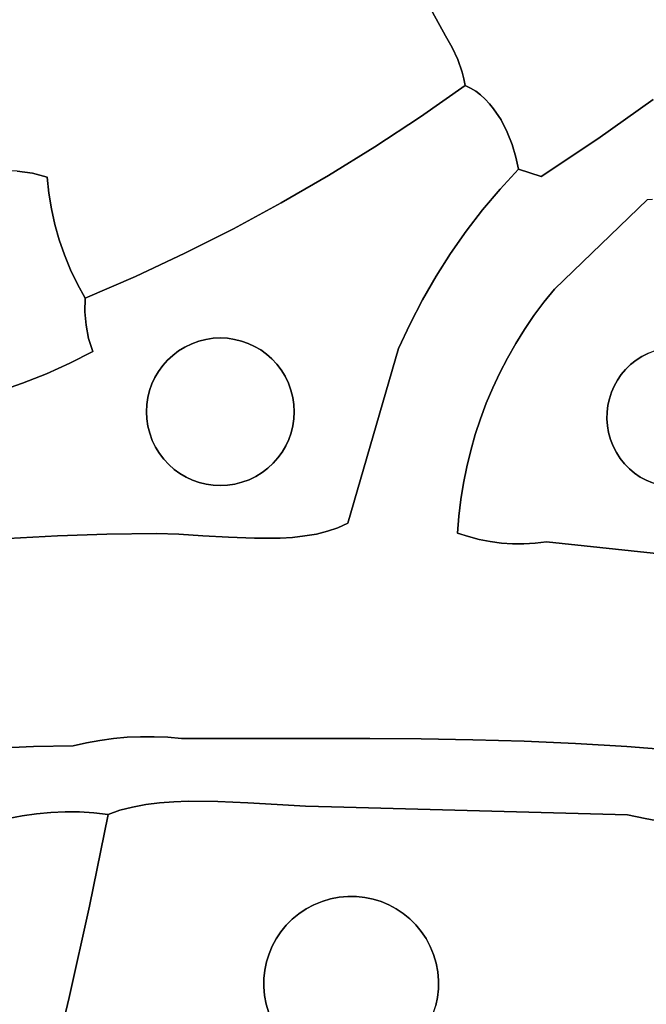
# Model space of a CAD drawing. Header units: inches. Extents: x 36.3 to 71.4, y 17.4 to 61.7.
# Tile 34 of 80: x 56.6 to 59.5, y 30.6 to 35.2. Entities that reach past the tile are written whole.
import ezdxf

# ---------------------------------------------------------------- set-up
doc = ezdxf.new("R2010")
doc.units = ezdxf.units.IN
doc.layers.add('SURFACES_FOR_SKETCHUP', color=7, linetype='Continuous')

msp = doc.modelspace()

# ---------------------------------------------------------------- linework, layer by layer
at = {"layer": 'SURFACES_FOR_SKETCHUP'}
for points, invisible_edges in [([(56.8206, 35.9313), (57.7826, 34.3362), (57.0523, 36.0647)], 3), ([(58.4303, 35.3344), (57.0523, 36.0647), (58.0007, 34.4624)], 11), ([(58.0007, 34.4624), (57.0523, 36.0647), (57.7826, 34.3362)], 3), ([(56.8206, 35.9313), (56.2914, 35.7261), (56.6321, 34.4724)], 11), ([(56.6321, 34.4724), (56.7012, 34.4551), (56.8206, 35.9313)], 10), ([(56.7012, 34.4551), (57.7826, 34.3362), (56.8206, 35.9313)], 11), ([(56.5622, 34.4825), (56.6321, 34.4724), (56.2914, 35.7261)], 10), ([(58.9131, 35.6993), (58.7472, 35.5844), (59.5012, 34.8133)], 10), ([(59.5012, 34.8133), (59.7618, 35.5482), (58.9131, 35.6993)], 11), ([(58.7472, 35.5844), (58.5862, 35.4627), (58.5713, 35.0542)], 10), ([(58.5713, 35.0542), (58.5975, 34.9981), (58.7472, 35.5844)], 10), ([(58.7472, 35.5844), (58.5975, 34.9981), (58.7248, 34.8156)], 11), ([(58.7248, 34.8156), (59.5012, 34.8133), (58.7472, 35.5844)], 11), ([(58.4808, 35.2184), (58.5418, 35.109), (58.5862, 35.4627)], 10), ([(58.5418, 35.109), (58.5713, 35.0542), (58.5862, 35.4627)], 10), ([(58.2151, 34.5948), (58.4303, 35.3344), (58.0007, 34.4624)], 3), ([(58.2151, 34.5948), (58.4533, 35.2751), (58.4303, 35.3344)], 9), ([(58.2151, 34.5948), (58.4808, 35.2184), (58.4533, 35.2751)], 9), ([(58.2151, 34.5948), (58.4257, 34.7333), (58.4808, 35.2184)], 10), ([(58.5418, 35.109), (58.4808, 35.2184), (58.4257, 34.7333)], 10), ([(58.5713, 35.0542), (58.5418, 35.109), (58.4257, 34.7333)], 10), ([(58.5975, 34.9981), (58.5713, 35.0542), (58.4257, 34.7333)], 10), ([(58.6186, 34.9397), (58.5975, 34.9981), (58.4257, 34.7333)], 10), ([(58.6186, 34.9397), (58.7034, 34.835), (58.5975, 34.9981)], 3), ([(58.7034, 34.835), (58.7248, 34.8156), (58.5975, 34.9981)], 10), ([(58.6265, 34.9092), (58.6186, 34.9397), (58.4257, 34.7333)], 10), ([(58.6265, 34.9092), (58.6809, 34.8521), (58.6186, 34.9397)], 3), ([(58.7034, 34.835), (58.6186, 34.9397), (58.6809, 34.8521)], 3), ([(58.6324, 34.8779), (58.6265, 34.9092), (58.4257, 34.7333)], 2), ([(58.6265, 34.9092), (58.6324, 34.8779), (58.6572, 34.8665)], 8), ([(58.6265, 34.9092), (58.6572, 34.8665), (58.6809, 34.8521)], 9), ([(58.6572, 34.8665), (58.6324, 34.8779), (58.4257, 34.7333)], 8), ([(58.6572, 34.8665), (58.4257, 34.7333), (58.6809, 34.8521)], 3), ([(58.7034, 34.835), (58.6809, 34.8521), (58.4257, 34.7333)], 10), ([(58.7248, 34.8156), (58.7034, 34.835), (58.4257, 34.7333)], 10), ([(58.7449, 34.794), (58.7248, 34.8156), (58.4257, 34.7333)], 10), ([(58.7638, 34.7705), (58.7449, 34.794), (58.4257, 34.7333)], 10), ([(58.7449, 34.794), (59.5012, 34.8133), (58.7248, 34.8156)], 3), ([(59.5012, 34.8133), (58.7449, 34.794), (59.2445, 34.6323)], 3), ([(58.7638, 34.7705), (59.2445, 34.6323), (58.7449, 34.794)], 3), ([(59.2445, 34.6323), (59.4979, 34.3528), (59.5012, 34.8133)], 3), ([(58.7977, 34.719), (58.7638, 34.7705), (58.4257, 34.7333)], 10), ([(58.7977, 34.719), (59.2445, 34.6323), (58.7638, 34.7705)], 3), ([(58.2151, 34.5948), (58.7126, 34.3034), (58.4257, 34.7333)], 3), ([(58.4257, 34.7333), (58.7933, 34.3993), (58.8263, 34.6632)], 11), ([(58.8263, 34.6632), (58.7977, 34.719), (58.4257, 34.7333)], 10), ([(58.7126, 34.3034), (58.7933, 34.3993), (58.4257, 34.7333)], 10), ([(58.8263, 34.6632), (59.2445, 34.6323), (58.7977, 34.719)], 3), ([(58.8494, 34.6053), (58.8263, 34.6632), (58.7933, 34.3993)], 10), ([(58.8494, 34.6053), (59.2445, 34.6323), (58.8263, 34.6632)], 3), ([(59.2445, 34.6323), (58.8494, 34.6053), (58.9835, 34.4575)], 3), ([(58.9835, 34.4575), (59.4751, 34.3512), (59.2445, 34.6323)], 3), ([(59.4979, 34.3528), (59.2445, 34.6323), (59.4751, 34.3512)], 3), ([(58.0007, 34.4624), (58.5646, 34.1018), (58.2151, 34.5948)], 3), ([(58.6363, 34.2042), (58.7126, 34.3034), (58.2151, 34.5948)], 10), ([(58.6363, 34.2042), (58.2151, 34.5948), (58.5646, 34.1018)], 3), ([(58.8494, 34.6053), (58.7933, 34.3993), (58.8668, 34.5474)], 3), ([(58.8668, 34.5474), (58.9835, 34.4575), (58.8494, 34.6053)], 3), ([(58.8782, 34.4916), (58.8668, 34.5474), (58.7933, 34.3993)], 2), ([(58.8782, 34.4916), (58.9835, 34.4575), (58.8668, 34.5474)], 2), ([(56.4219, 34.4813), (56.3527, 34.4701), (56.7364, 34.2358)], 10), ([(56.4219, 34.4813), (56.7205, 34.3081), (56.4919, 34.4854)], 3), ([(56.7205, 34.3081), (56.4219, 34.4813), (56.7364, 34.2358)], 3), ([(56.4919, 34.4854), (56.7205, 34.3081), (56.5622, 34.4825)], 3), ([(56.6321, 34.4724), (56.5622, 34.4825), (56.7087, 34.3812)], 10), ([(56.7087, 34.3812), (56.5622, 34.4825), (56.7205, 34.3081)], 3), ([(58.8782, 34.4916), (58.7933, 34.3993), (58.9835, 34.4575)], 2), ([(56.2187, 34.4269), (56.7564, 34.1647), (56.2848, 34.4519)], 3), ([(56.3527, 34.4701), (56.2848, 34.4519), (56.7364, 34.2358)], 10), ([(56.7564, 34.1647), (56.7364, 34.2358), (56.2848, 34.4519)], 10), ([(56.7012, 34.4551), (56.6321, 34.4724), (56.7087, 34.3812)], 2), ([(56.7087, 34.3812), (57.3362, 34.1026), (56.7012, 34.4551)], 3), ([(57.7826, 34.3362), (56.7012, 34.4551), (57.5611, 34.2162)], 3), ([(57.5611, 34.2162), (56.7012, 34.4551), (57.3362, 34.1026)], 3), ([(57.7826, 34.3362), (58.4349, 33.8878), (58.0007, 34.4624)], 3), ([(58.5646, 34.1018), (58.0007, 34.4624), (58.4974, 33.9962)], 3), ([(58.4974, 33.9962), (58.0007, 34.4624), (58.4349, 33.8878)], 3), ([(58.9835, 34.4575), (58.7933, 34.3993), (59.0452, 33.9369)], 11), ([(59.4751, 34.3512), (58.9835, 34.4575), (59.0452, 33.9369)], 3), ([(56.1551, 34.395), (56.7564, 34.1647), (56.2187, 34.4269)], 3), ([(56.1551, 34.395), (56.475, 33.4634), (56.7806, 34.0949)], 11), ([(56.7564, 34.1647), (56.1551, 34.395), (56.7806, 34.0949)], 3), ([(58.7126, 34.3034), (59.0452, 33.9369), (58.7933, 34.3993)], 3), ([(56.7205, 34.3081), (57.3362, 34.1026), (56.7087, 34.3812)], 3), ([(59.0452, 33.9369), (59.5097, 33.6532), (59.4751, 34.3512)], 3), ([(57.3362, 34.1026), (56.7205, 34.3081), (57.108, 33.9954)], 3), ([(56.7364, 34.2358), (57.108, 33.9954), (56.7205, 34.3081)], 3), ([(57.5611, 34.2162), (57.6591, 33.6719), (57.7826, 34.3362)], 3), ([(57.6874, 33.6553), (57.7826, 34.3362), (57.6591, 33.6719)], 3), ([(57.7141, 33.636), (57.7826, 34.3362), (57.6874, 33.6553)], 3), ([(57.7141, 33.636), (58.3772, 33.7766), (57.7826, 34.3362)], 11), ([(58.4349, 33.8878), (57.7826, 34.3362), (58.3772, 33.7766)], 3), ([(58.6363, 34.2042), (59.0452, 33.9369), (58.7126, 34.3034)], 3), ([(56.7564, 34.1647), (57.108, 33.9954), (56.7364, 34.2358)], 3), ([(57.3362, 34.1026), (57.5342, 33.7093), (57.5611, 34.2162)], 3), ([(57.5667, 33.7044), (57.5611, 34.2162), (57.5342, 33.7093)], 3), ([(57.5986, 33.6965), (57.5611, 34.2162), (57.5667, 33.7044)], 3), ([(57.6294, 33.6857), (57.5611, 34.2162), (57.5986, 33.6965)], 3), ([(57.6591, 33.6719), (57.5611, 34.2162), (57.6294, 33.6857)], 3), ([(58.5646, 34.1018), (58.9963, 33.8764), (58.6363, 34.2042)], 3), ([(59.0452, 33.9369), (58.6363, 34.2042), (58.9963, 33.8764)], 3), ([(56.7806, 34.0949), (57.108, 33.9954), (56.7564, 34.1647)], 3), ([(56.7806, 34.0949), (56.475, 33.4634), (56.8087, 34.0265)], 3), ([(56.8087, 34.0265), (57.108, 33.9954), (56.7806, 34.0949)], 3), ([(57.108, 33.9954), (57.3683, 33.684), (57.3362, 34.1026)], 3), ([(57.4012, 33.696), (57.3362, 34.1026), (57.3683, 33.684)], 3), ([(57.4344, 33.7044), (57.3362, 34.1026), (57.4012, 33.696)], 3), ([(57.4678, 33.7093), (57.3362, 34.1026), (57.4344, 33.7044)], 3), ([(57.5011, 33.7109), (57.3362, 34.1026), (57.4678, 33.7093)], 3), ([(57.5342, 33.7093), (57.3362, 34.1026), (57.5011, 33.7109)], 3), ([(58.5646, 34.1018), (58.4974, 33.9962), (58.9501, 33.8142)], 10), ([(58.5646, 34.1018), (58.9501, 33.8142), (58.9963, 33.8764)], 9), ([(56.5871, 33.5017), (56.8087, 34.0265), (56.475, 33.4634)], 3), ([(56.8087, 34.0265), (56.5871, 33.5017), (56.8408, 33.9597)], 3), ([(56.8087, 34.0265), (56.8408, 33.9597), (57.108, 33.9954)], 10), ([(56.8767, 33.8947), (57.108, 33.9954), (56.8408, 33.9597)], 2), ([(56.8767, 33.8947), (56.8751, 33.8321), (57.108, 33.9954)], 2), ([(56.8751, 33.8321), (56.8803, 33.7699), (57.108, 33.9954)], 10), ([(56.8803, 33.7699), (56.8923, 33.7087), (57.108, 33.9954)], 10), ([(57.2564, 33.6077), (57.108, 33.9954), (56.8923, 33.7087)], 11), ([(57.108, 33.9954), (57.2564, 33.6077), (57.2808, 33.6305)], 9), ([(57.108, 33.9954), (57.2808, 33.6305), (57.3077, 33.6509)], 9), ([(57.108, 33.9954), (57.3077, 33.6509), (57.3369, 33.6689)], 9), ([(57.108, 33.9954), (57.3369, 33.6689), (57.3683, 33.684)], 9), ([(58.4974, 33.9962), (58.4349, 33.8878), (58.8656, 33.6849)], 10), ([(58.8656, 33.6849), (58.9065, 33.7504), (58.4974, 33.9962)], 10), ([(58.9065, 33.7504), (58.9501, 33.8142), (58.4974, 33.9962)], 10), ([(56.6973, 33.5454), (56.8408, 33.9597), (56.5871, 33.5017)], 3), ([(56.8408, 33.9597), (56.6973, 33.5454), (56.8751, 33.8321)], 11), ([(56.8751, 33.8321), (56.8767, 33.8947), (56.8408, 33.9597)], 8), ([(59.0452, 33.9369), (58.9963, 33.8764), (59.3737, 33.5657)], 10), ([(59.0452, 33.9369), (59.3737, 33.5657), (59.3965, 33.588)], 9), ([(59.0452, 33.9369), (59.3965, 33.588), (59.4216, 33.6081)], 9), ([(59.0452, 33.9369), (59.4216, 33.6081), (59.449, 33.6259)], 9), ([(59.0452, 33.9369), (59.449, 33.6259), (59.4787, 33.6411)], 9), ([(59.0452, 33.9369), (59.4787, 33.6411), (59.5097, 33.6532)], 9), ([(58.3772, 33.7766), (58.8274, 33.618), (58.4349, 33.8878)], 3), ([(58.8274, 33.618), (58.8656, 33.6849), (58.4349, 33.8878)], 10), ([(58.9963, 33.8764), (58.9501, 33.8142), (59.3534, 33.5416)], 10), ([(59.3534, 33.5416), (59.3737, 33.5657), (58.9963, 33.8764)], 10), ([(56.8751, 33.8321), (56.6973, 33.5454), (56.8803, 33.7699)], 3), ([(58.9501, 33.8142), (58.9065, 33.7504), (59.3356, 33.5157)], 10), ([(59.3356, 33.5157), (59.3534, 33.5416), (58.9501, 33.8142)], 10), ([(56.8054, 33.5945), (56.8803, 33.7699), (56.6973, 33.5454)], 3), ([(56.8054, 33.5945), (56.8923, 33.7087), (56.8803, 33.7699)], 9), ([(57.7389, 33.6141), (58.3772, 33.7766), (57.7141, 33.636)], 3), ([(58.3772, 33.7766), (57.7389, 33.6141), (58.3244, 33.6628)], 3), ([(58.3244, 33.6628), (58.792, 33.5497), (58.3772, 33.7766)], 3), ([(58.8274, 33.618), (58.3772, 33.7766), (58.792, 33.5497)], 3), ([(58.8656, 33.6849), (59.3205, 33.4883), (58.9065, 33.7504)], 3), ([(59.3205, 33.4883), (59.3356, 33.5157), (58.9065, 33.7504)], 10), ([(56.8054, 33.5945), (56.9111, 33.6489), (56.8923, 33.7087)], 8), ([(56.8923, 33.7087), (56.9111, 33.6489), (57.2564, 33.6077)], 10), ([(57.5667, 33.7044), (57.5342, 33.7093), (57.4012, 33.696)], 10), ([(57.4012, 33.696), (57.5342, 33.7093), (57.4344, 33.7044)], 3), ([(57.5986, 33.6965), (57.5667, 33.7044), (57.4012, 33.696)], 10), ([(57.5011, 33.7109), (57.4344, 33.7044), (57.5342, 33.7093)], 3), ([(57.5011, 33.7109), (57.4678, 33.7093), (57.4344, 33.7044)], 8), ([(57.3683, 33.684), (57.1848, 33.4982), (57.6294, 33.6857)], 11), ([(57.6294, 33.6857), (57.1848, 33.4982), (57.3723, 33.0536)], 11), ([(57.1848, 33.4982), (57.3683, 33.684), (57.1986, 33.5279)], 3), ([(57.3683, 33.684), (57.3369, 33.6689), (57.1986, 33.5279)], 10), ([(57.1986, 33.5279), (57.3369, 33.6689), (57.2152, 33.5562)], 3), ([(57.2152, 33.5562), (57.3369, 33.6689), (57.2345, 33.5829)], 3), ([(57.3369, 33.6689), (57.3077, 33.6509), (57.2345, 33.5829)], 10), ([(57.6294, 33.6857), (57.5986, 33.6965), (57.3683, 33.684)], 10), ([(57.4012, 33.696), (57.3683, 33.684), (57.5986, 33.6965)], 10), ([(57.3723, 33.0536), (57.6334, 33.0553), (57.6294, 33.6857)], 11), ([(57.6294, 33.6857), (57.8152, 33.5022), (57.6591, 33.6719)], 3), ([(57.8152, 33.5022), (57.6294, 33.6857), (57.6334, 33.0553)], 11), ([(57.8152, 33.5022), (57.8001, 33.5336), (57.6591, 33.6719)], 10), ([(57.6591, 33.6719), (57.8001, 33.5336), (57.6874, 33.6553)], 3), ([(57.6874, 33.6553), (57.8001, 33.5336), (57.7141, 33.636)], 3), ([(57.7617, 33.5897), (58.3244, 33.6628), (57.7389, 33.6141)], 3), ([(57.7821, 33.5628), (58.3244, 33.6628), (57.7617, 33.5897)], 3), ([(57.8001, 33.5336), (58.3244, 33.6628), (57.7821, 33.5628)], 3), ([(57.8152, 33.5022), (58.3244, 33.6628), (57.8001, 33.5336)], 3), ([(57.8272, 33.4693), (58.3244, 33.6628), (57.8152, 33.5022)], 3), ([(57.8356, 33.4361), (58.3244, 33.6628), (57.8272, 33.4693)], 3), ([(58.3244, 33.6628), (57.8356, 33.3038), (58.0894, 32.8538)], 3), ([(57.8405, 33.4027), (58.3244, 33.6628), (57.8356, 33.4361)], 3), ([(57.8356, 33.3038), (58.3244, 33.6628), (57.8405, 33.3363)], 3), ([(57.8421, 33.3694), (58.3244, 33.6628), (57.8405, 33.4027)], 3), ([(57.8405, 33.3363), (58.3244, 33.6628), (57.8421, 33.3694)], 3), ([(58.3244, 33.6628), (58.0894, 32.8538), (58.6394, 33.1153)], 10), ([(58.6394, 33.1153), (58.6576, 33.1902), (58.3244, 33.6628)], 10), ([(58.6576, 33.1902), (58.6786, 33.2642), (58.3244, 33.6628)], 10), ([(58.6786, 33.2642), (58.7027, 33.3372), (58.3244, 33.6628)], 10), ([(58.7027, 33.3372), (58.7296, 33.4092), (58.3244, 33.6628)], 10), ([(58.7296, 33.4092), (58.7594, 33.4801), (58.3244, 33.6628)], 10), ([(58.7594, 33.4801), (58.792, 33.5497), (58.3244, 33.6628)], 10), ([(58.8274, 33.618), (59.3081, 33.4597), (58.8656, 33.6849)], 3), ([(59.3205, 33.4883), (58.8656, 33.6849), (59.3081, 33.4597)], 3), ([(56.9111, 33.6489), (56.8054, 33.5945), (57.1612, 33.403)], 10), ([(57.1612, 33.403), (57.1661, 33.4355), (56.9111, 33.6489)], 10), ([(57.1661, 33.4355), (57.174, 33.4674), (56.9111, 33.6489)], 10), ([(57.174, 33.4674), (57.1848, 33.4982), (56.9111, 33.6489)], 10), ([(57.1848, 33.4982), (57.1986, 33.5279), (56.9111, 33.6489)], 10), ([(57.1986, 33.5279), (57.2152, 33.5562), (56.9111, 33.6489)], 10), ([(57.2152, 33.5562), (57.2345, 33.5829), (56.9111, 33.6489)], 10), ([(57.2345, 33.5829), (57.2564, 33.6077), (56.9111, 33.6489)], 10), ([(57.2564, 33.6077), (57.2345, 33.5829), (57.3077, 33.6509)], 10), ([(57.3077, 33.6509), (57.2808, 33.6305), (57.2564, 33.6077)], 8), ([(57.7389, 33.6141), (57.7141, 33.636), (57.7821, 33.5628)], 10), ([(57.8001, 33.5336), (57.7821, 33.5628), (57.7141, 33.636)], 10), ([(57.7821, 33.5628), (57.7617, 33.5897), (57.7389, 33.6141)], 8), ([(58.792, 33.5497), (59.2916, 33.3995), (58.8274, 33.618)], 3), ([(59.2984, 33.43), (58.8274, 33.618), (59.2916, 33.3995)], 3), ([(59.3081, 33.4597), (58.8274, 33.618), (59.2984, 33.43)], 3), ([(59.3081, 33.4597), (59.4787, 33.6411), (59.3205, 33.4883)], 3), ([(59.4787, 33.6411), (59.3081, 33.4597), (59.4971, 33.0402)], 11), ([(59.4787, 33.6411), (59.449, 33.6259), (59.3205, 33.4883)], 10), ([(59.3205, 33.4883), (59.449, 33.6259), (59.3356, 33.5157)], 3), ([(59.3356, 33.5157), (59.449, 33.6259), (59.3534, 33.5416)], 3), ([(59.449, 33.6259), (59.4216, 33.6081), (59.3534, 33.5416)], 10), ([(59.3737, 33.5657), (59.3534, 33.5416), (59.4216, 33.6081)], 10), ([(59.4216, 33.6081), (59.3965, 33.588), (59.3737, 33.5657)], 8), ([(57.1612, 33.3366), (56.8054, 33.5945), (56.6973, 33.5454)], 9), ([(57.1596, 33.3699), (57.1612, 33.403), (56.8054, 33.5945)], 10), ([(57.1612, 33.3366), (57.1596, 33.3699), (56.8054, 33.5945)], 10), ([(56.5871, 33.5017), (56.7486, 32.7953), (56.6973, 33.5454)], 3), ([(57.1612, 33.3366), (56.6973, 33.5454), (57.1662, 33.3032)], 3), ([(57.1662, 33.3032), (56.6973, 33.5454), (57.1745, 33.27)], 3), ([(57.1745, 33.27), (56.6973, 33.5454), (56.7486, 32.7953)], 11), ([(58.7594, 33.4801), (59.2878, 33.3683), (58.792, 33.5497)], 3), ([(59.2916, 33.3995), (58.792, 33.5497), (59.2878, 33.3683)], 3), ([(56.475, 33.4634), (56.7486, 32.7953), (56.5871, 33.5017)], 3), ([(57.1848, 33.4982), (57.174, 33.4674), (57.1865, 33.2371)], 10), ([(57.1865, 33.2371), (57.3723, 33.0536), (57.1848, 33.4982)], 11), ([(57.6334, 33.0553), (57.8169, 33.2411), (57.8152, 33.5022)], 11), ([(57.8169, 33.2411), (57.8277, 33.2719), (57.8152, 33.5022)], 10), ([(57.8272, 33.4693), (57.8152, 33.5022), (57.8277, 33.2719)], 10), ([(58.7594, 33.4801), (58.7296, 33.4092), (59.287, 33.3368)], 10), ([(59.287, 33.3368), (59.2878, 33.3683), (58.7594, 33.4801)], 10), ([(56.7486, 32.7953), (56.475, 33.4634), (56.5211, 32.7841)], 3), ([(57.1661, 33.4355), (57.1612, 33.403), (57.1745, 33.27)], 10), ([(57.174, 33.4674), (57.1661, 33.4355), (57.1745, 33.27)], 10), ([(57.1745, 33.27), (57.1865, 33.2371), (57.174, 33.4674)], 10), ([(57.8356, 33.3038), (57.8405, 33.3363), (57.8272, 33.4693)], 10), ([(57.8272, 33.4693), (57.8405, 33.3363), (57.8356, 33.4361)], 3), ([(57.8277, 33.2719), (57.8356, 33.3038), (57.8272, 33.4693)], 10), ([(57.8421, 33.3694), (57.8356, 33.4361), (57.8405, 33.3363)], 3), ([(57.8421, 33.3694), (57.8405, 33.4027), (57.8356, 33.4361)], 8), ([(59.2984, 33.43), (59.2916, 33.3995), (59.3036, 33.2418)], 10), ([(59.3081, 33.4597), (59.2984, 33.43), (59.3157, 33.2108)], 10), ([(59.3036, 33.2418), (59.3157, 33.2108), (59.2984, 33.43)], 10), ([(59.3157, 33.2108), (59.4971, 33.0402), (59.3081, 33.4597)], 11), ([(57.1596, 33.3699), (57.1662, 33.3032), (57.1612, 33.403)], 3), ([(57.1745, 33.27), (57.1612, 33.403), (57.1662, 33.3032)], 3), ([(58.7296, 33.4092), (58.7027, 33.3372), (59.2893, 33.305)], 10), ([(59.2893, 33.305), (59.287, 33.3368), (58.7296, 33.4092)], 10), ([(59.2916, 33.3995), (59.2878, 33.3683), (59.3036, 33.2418)], 10), ([(57.1596, 33.3699), (57.1612, 33.3366), (57.1662, 33.3032)], 8), ([(58.7027, 33.3372), (58.6786, 33.2642), (59.2948, 33.2733)], 10), ([(59.2948, 33.2733), (59.2893, 33.305), (58.7027, 33.3372)], 10), ([(59.287, 33.3368), (59.2948, 33.2733), (59.2878, 33.3683)], 3), ([(59.287, 33.3368), (59.2893, 33.305), (59.2948, 33.2733)], 8), ([(59.3036, 33.2418), (59.2878, 33.3683), (59.2948, 33.2733)], 3), ([(57.8277, 33.2719), (58.0894, 32.8538), (57.8356, 33.3038)], 3), ([(57.1865, 33.2371), (57.1745, 33.27), (56.7486, 32.7953)], 10), ([(57.8277, 33.2719), (57.8169, 33.2411), (58.0894, 32.8538)], 10), ([(58.6786, 33.2642), (58.6576, 33.1902), (59.3036, 33.2418)], 10), ([(59.3036, 33.2418), (59.2948, 33.2733), (58.6786, 33.2642)], 10), ([(56.7486, 32.7953), (56.9768, 32.8032), (57.1865, 33.2371)], 10), ([(57.2016, 33.2057), (57.1865, 33.2371), (56.9768, 32.8032)], 10), ([(57.2196, 33.1765), (57.2016, 33.2057), (56.9768, 32.8032)], 10), ([(57.1865, 33.2371), (57.2016, 33.2057), (57.3426, 33.0674)], 10), ([(57.3723, 33.0536), (57.1865, 33.2371), (57.3426, 33.0674)], 3), ([(57.3143, 33.084), (57.2016, 33.2057), (57.2876, 33.1033)], 3), ([(57.3426, 33.0674), (57.2016, 33.2057), (57.3143, 33.084)], 3), ([(57.2016, 33.2057), (57.2196, 33.1765), (57.2876, 33.1033)], 10), ([(57.8169, 33.2411), (57.6334, 33.0553), (57.8031, 33.2114)], 3), ([(57.6334, 33.0553), (57.6648, 33.0704), (57.8031, 33.2114)], 10), ([(57.8031, 33.2114), (57.6648, 33.0704), (57.7865, 33.1831)], 3), ([(57.8031, 33.2114), (57.7865, 33.1831), (58.0894, 32.8538)], 10), ([(57.8169, 33.2411), (57.8031, 33.2114), (58.0894, 32.8538)], 10), ([(59.0074, 32.7686), (59.3036, 33.2418), (58.6576, 33.1902)], 11), ([(59.3157, 33.2108), (59.3036, 33.2418), (59.0074, 32.7686)], 10), ([(59.3309, 33.1812), (59.3157, 33.2108), (59.0074, 32.7686)], 10), ([(59.3157, 33.2108), (59.3309, 33.1812), (59.4685, 33.0527)], 10), ([(59.4971, 33.0402), (59.3157, 33.2108), (59.4685, 33.0527)], 3), ([(57.24, 33.1496), (57.2196, 33.1765), (56.9768, 32.8032)], 10), ([(57.2628, 33.1252), (57.2876, 33.1033), (57.2196, 33.1765)], 10), ([(57.2196, 33.1765), (57.24, 33.1496), (57.2628, 33.1252)], 8), ([(57.7865, 33.1831), (57.6648, 33.0704), (57.7672, 33.1564)], 3), ([(57.6648, 33.0704), (57.694, 33.0884), (57.7672, 33.1564)], 10), ([(57.7453, 33.1316), (57.7672, 33.1564), (57.694, 33.0884)], 10), ([(57.7672, 33.1564), (57.7453, 33.1316), (57.9446, 32.8042)], 10), ([(57.7865, 33.1831), (57.7672, 33.1564), (58.0444, 32.8332)], 10), ([(57.996, 32.8168), (58.0444, 32.8332), (57.7672, 33.1564)], 10), ([(57.9446, 32.8042), (57.996, 32.8168), (57.7672, 33.1564)], 10), ([(58.0444, 32.8332), (58.0894, 32.8538), (57.7865, 33.1831)], 10), ([(58.6576, 33.1902), (58.6394, 33.1153), (59.0074, 32.7686)], 10), ([(59.3487, 33.1537), (59.3309, 33.1812), (59.0074, 32.7686)], 10), ([(59.3688, 33.1286), (59.3487, 33.1537), (59.0074, 32.7686)], 10), ([(59.4411, 33.0678), (59.3309, 33.1812), (59.4152, 33.0856)], 3), ([(59.4685, 33.0527), (59.3309, 33.1812), (59.4411, 33.0678)], 3), ([(59.3309, 33.1812), (59.3487, 33.1537), (59.4152, 33.0856)], 10), ([(59.391, 33.1059), (59.4152, 33.0856), (59.3487, 33.1537)], 10), ([(59.3487, 33.1537), (59.3688, 33.1286), (59.391, 33.1059)], 8), ([(56.9768, 32.8032), (57.2058, 32.8062), (57.24, 33.1496)], 10), ([(57.2628, 33.1252), (57.24, 33.1496), (57.2058, 32.8062)], 10), ([(57.2876, 33.1033), (57.2628, 33.1252), (57.2058, 32.8062)], 10), ([(57.694, 33.0884), (57.7209, 33.1088), (57.7453, 33.1316)], 8), ([(57.7209, 33.1088), (57.694, 33.0884), (57.8346, 32.7888)], 10), ([(57.7453, 33.1316), (57.7209, 33.1088), (57.8906, 32.795)], 10), ([(57.8346, 32.7888), (57.8906, 32.795), (57.7209, 33.1088)], 10), ([(57.8906, 32.795), (57.9446, 32.8042), (57.7453, 33.1316)], 10), ([(58.6243, 33.0396), (58.6394, 33.1153), (58.0894, 32.8538)], 10), ([(58.6394, 33.1153), (58.6243, 33.0396), (58.9036, 32.7588)], 10), ([(58.9036, 32.7588), (58.9556, 32.7621), (58.6394, 33.1153)], 10), ([(58.9556, 32.7621), (59.0074, 32.7686), (58.6394, 33.1153)], 10), ([(59.391, 33.1059), (59.3688, 33.1286), (59.0074, 32.7686)], 10), ([(57.2876, 33.1033), (57.2058, 32.8062), (57.3143, 33.084)], 3), ([(57.3143, 33.084), (57.2058, 32.8062), (57.3426, 33.0674)], 3), ([(57.3085, 32.8033), (57.3426, 33.0674), (57.2058, 32.8062)], 3), ([(57.3426, 33.0674), (57.3085, 32.8033), (57.3723, 33.0536)], 3), ([(57.6582, 32.7844), (57.6648, 33.0704), (57.6334, 33.0553)], 9), ([(57.6582, 32.7844), (57.7769, 32.7852), (57.6648, 33.0704)], 10), ([(57.694, 33.0884), (57.6648, 33.0704), (57.7769, 32.7852)], 10), ([(57.7769, 32.7852), (57.8346, 32.7888), (57.694, 33.0884)], 10), ([(59.4152, 33.0856), (59.391, 33.1059), (59.0074, 32.7686)], 10), ([(59.4411, 33.0678), (59.4152, 33.0856), (59.0074, 32.7686)], 10), ([(59.4685, 33.0527), (59.4411, 33.0678), (59.0074, 32.7686)], 10), ([(57.3723, 33.0536), (57.3085, 32.8033), (57.4031, 33.0428)], 3), ([(57.4205, 32.7965), (57.4031, 33.0428), (57.3085, 32.8033)], 3), ([(57.3723, 33.0536), (57.4031, 33.0428), (57.6334, 33.0553)], 10), ([(57.6005, 33.0433), (57.6334, 33.0553), (57.4031, 33.0428)], 10), ([(57.4031, 33.0428), (57.435, 33.0349), (57.6005, 33.0433)], 10), ([(57.4031, 33.0428), (57.4205, 32.7965), (57.435, 33.0349)], 3), ([(57.435, 33.0349), (57.4205, 32.7965), (57.4675, 33.03)], 3), ([(57.4675, 33.03), (57.4205, 32.7965), (57.5006, 33.0284)], 3), ([(57.5383, 32.7892), (57.5006, 33.0284), (57.4205, 32.7965)], 3), ([(57.435, 33.0349), (57.4675, 33.03), (57.6005, 33.0433)], 10), ([(57.6005, 33.0433), (57.4675, 33.03), (57.5673, 33.035)], 3), ([(57.5006, 33.0284), (57.5673, 33.035), (57.4675, 33.03)], 3), ([(57.5006, 33.0284), (57.5339, 33.03), (57.5673, 33.035)], 8), ([(57.5006, 33.0284), (57.5383, 32.7892), (57.5339, 33.03)], 3), ([(57.5339, 33.03), (57.5383, 32.7892), (57.5673, 33.035)], 3), ([(57.6582, 32.7844), (57.5673, 33.035), (57.5383, 32.7892)], 3), ([(57.6582, 32.7844), (57.6005, 33.0433), (57.5673, 33.035)], 9), ([(57.6582, 32.7844), (57.6334, 33.0553), (57.6005, 33.0433)], 9), ([(58.6122, 32.9633), (58.6243, 33.0396), (58.0894, 32.8538)], 10), ([(58.6122, 32.9633), (58.7998, 32.7623), (58.6243, 33.0396)], 3), ([(58.8516, 32.7589), (58.9036, 32.7588), (58.6243, 33.0396)], 10), ([(58.7998, 32.7623), (58.8516, 32.7589), (58.6243, 33.0396)], 10), ([(59.4971, 33.0402), (59.4685, 33.0527), (59.0074, 32.7686)], 10), ([(59.5268, 33.0306), (59.4971, 33.0402), (59.0074, 32.7686)], 10), ([(59.5573, 33.0238), (59.5268, 33.0306), (59.0074, 32.7686)], 10), ([(59.5885, 33.0199), (59.5573, 33.0238), (59.0074, 32.7686)], 10), ([(59.0074, 32.7686), (60.2125, 32.6384), (59.5885, 33.0199)], 10), ([(58.6032, 32.8863), (58.6122, 32.9633), (58.0894, 32.8538)], 10), ([(58.6032, 32.8863), (58.6972, 32.779), (58.6122, 32.9633)], 3), ([(58.7483, 32.7691), (58.6122, 32.9633), (58.6972, 32.779)], 3), ([(58.7998, 32.7623), (58.6122, 32.9633), (58.7483, 32.7691)], 3), ([(58.5973, 32.8088), (58.6032, 32.8863), (58.0894, 32.8538)], 10), ([(58.5973, 32.8088), (58.6469, 32.7923), (58.6032, 32.8863)], 2), ([(58.6469, 32.7923), (58.6972, 32.779), (58.6032, 32.8863)], 10), ([(58.0444, 32.8332), (58.192, 31.8582), (58.0894, 32.8538)], 3), ([(58.5973, 32.8088), (58.0894, 32.8538), (58.192, 31.8582)], 11), ([(56.7486, 32.7953), (56.5211, 32.7841), (56.6371, 31.821)], 10), ([(56.6371, 31.821), (56.8211, 31.8243), (56.7486, 32.7953)], 10), ([(56.9768, 32.8032), (56.7486, 32.7953), (56.9445, 31.8498)], 10), ([(56.8825, 31.8384), (56.7486, 32.7953), (56.8211, 31.8243)], 3), ([(56.8825, 31.8384), (56.9445, 31.8498), (56.7486, 32.7953)], 10), ([(56.9445, 31.8498), (57.0068, 31.8583), (56.9768, 32.8032)], 10), ([(57.2058, 32.8062), (56.9768, 32.8032), (57.1323, 31.8668)], 10), ([(57.0695, 31.864), (57.1323, 31.8668), (56.9768, 32.8032)], 10), ([(57.0068, 31.8583), (57.0695, 31.864), (56.9768, 32.8032)], 10), ([(57.1323, 31.8668), (57.1952, 31.8668), (57.2058, 32.8062)], 10), ([(57.3085, 32.8033), (57.2058, 32.8062), (57.1952, 31.8668)], 10), ([(57.1952, 31.8668), (57.2582, 31.8639), (57.3085, 32.8033)], 10), ([(57.2582, 31.8639), (57.321, 31.8582), (57.3085, 32.8033)], 10), ([(57.4205, 32.7965), (57.3085, 32.8033), (57.321, 31.8582)], 10), ([(57.5383, 32.7892), (57.4205, 32.7965), (57.321, 31.8582)], 10), ([(57.6582, 32.7844), (57.5383, 32.7892), (57.321, 31.8582)], 10), ([(57.8346, 32.7888), (57.7769, 32.7852), (58.192, 31.8582)], 10), ([(57.8906, 32.795), (57.8346, 32.7888), (58.192, 31.8582)], 10), ([(57.9446, 32.8042), (57.8906, 32.795), (58.192, 31.8582)], 10), ([(57.996, 32.8168), (57.9446, 32.8042), (58.192, 31.8582)], 10), ([(57.996, 32.8168), (58.192, 31.8582), (58.0444, 32.8332)], 3), ([(58.192, 31.8582), (58.4295, 31.8568), (58.5973, 32.8088)], 10), ([(58.6469, 32.7923), (58.5973, 32.8088), (58.4295, 31.8568)], 10), ([(58.6972, 32.779), (58.6469, 32.7923), (58.4295, 31.8568)], 10), ([(56.4534, 31.8136), (56.6371, 31.821), (56.5211, 32.7841)], 10), ([(57.7769, 32.7852), (57.6582, 32.7844), (57.321, 31.8582)], 10), ([(57.321, 31.8582), (58.192, 31.8582), (57.7769, 32.7852)], 10), ([(58.4295, 31.8568), (58.6671, 31.8527), (58.6972, 32.779)], 10), ([(58.7483, 32.7691), (58.6972, 32.779), (58.6671, 31.8527)], 10), ([(58.7998, 32.7623), (58.7483, 32.7691), (58.6671, 31.8527)], 10), ([(58.8516, 32.7589), (58.7998, 32.7623), (58.6671, 31.8527)], 10), ([(58.6671, 31.8527), (58.9048, 31.8455), (58.8516, 32.7589)], 10), ([(58.9036, 32.7588), (58.8516, 32.7589), (58.9048, 31.8455)], 10), ([(58.9556, 32.7621), (58.9036, 32.7588), (58.9048, 31.8455)], 10), ([(59.0074, 32.7686), (58.9556, 32.7621), (58.9048, 31.8455)], 10), ([(58.9048, 31.8455), (59.1425, 31.8351), (59.0074, 32.7686)], 10), ([(60.2125, 32.6384), (59.0074, 32.7686), (59.6169, 31.8033)], 10), ([(59.3798, 31.8211), (59.6169, 31.8033), (59.0074, 32.7686)], 10), ([(59.1425, 31.8351), (59.3798, 31.8211), (59.0074, 32.7686)], 10), ([(56.8825, 31.8384), (56.8211, 31.8243), (56.8496, 31.5185)], 10), ([(56.8496, 31.5185), (56.9159, 31.5144), (56.8825, 31.8384)], 10), ([(56.9445, 31.8498), (56.8825, 31.8384), (56.9159, 31.5144)], 10), ([(56.9159, 31.5144), (57.0369, 31.5264), (56.9445, 31.8498)], 11), ([(57.0068, 31.8583), (56.9445, 31.8498), (57.0369, 31.5264)], 10), ([(57.0695, 31.864), (57.0068, 31.8583), (57.0951, 31.5415)], 10), ([(57.0369, 31.5264), (57.0951, 31.5415), (57.0068, 31.8583)], 10), ([(57.1323, 31.8668), (57.0695, 31.864), (57.1562, 31.553)], 10), ([(57.0951, 31.5415), (57.1562, 31.553), (57.0695, 31.864)], 10), ([(57.1952, 31.8668), (57.1323, 31.8668), (57.1562, 31.553)], 10), ([(57.1562, 31.553), (57.2197, 31.561), (57.1952, 31.8668)], 10), ([(57.2582, 31.8639), (57.1952, 31.8668), (57.2197, 31.561)], 10), ([(57.2197, 31.561), (57.2852, 31.5661), (57.2582, 31.8639)], 10), ([(57.321, 31.8582), (57.2582, 31.8639), (57.2852, 31.5661)], 10), ([(57.321, 31.8582), (57.2852, 31.5661), (57.3523, 31.5687)], 9), ([(57.321, 31.8582), (57.7637, 31.5528), (58.192, 31.8582)], 3), ([(57.6278, 31.5613), (57.7637, 31.5528), (57.321, 31.8582)], 10), ([(57.4895, 31.5677), (57.6278, 31.5613), (57.321, 31.8582)], 10), ([(57.321, 31.8582), (57.3523, 31.5687), (57.4895, 31.5677)], 9), ([(57.8937, 31.5453), (58.192, 31.8582), (57.7637, 31.5528)], 3), ([(58.0144, 31.5421), (58.192, 31.8582), (57.8937, 31.5453)], 3), ([(58.192, 31.8582), (58.0144, 31.5421), (58.4295, 31.8568)], 3), ([(58.4295, 31.8568), (58.0144, 31.5421), (58.6671, 31.8527)], 3), ([(59.3828, 31.506), (58.6671, 31.8527), (58.0144, 31.5421)], 3), ([(58.6671, 31.8527), (59.3828, 31.506), (58.9048, 31.8455)], 3), ([(58.9048, 31.8455), (59.3828, 31.506), (59.1425, 31.8351)], 3), ([(59.1425, 31.8351), (59.3828, 31.506), (59.3798, 31.8211)], 3), ([(56.6371, 31.821), (56.4534, 31.8136), (56.5852, 31.5008)], 10), ([(56.52, 31.488), (56.5852, 31.5008), (56.4534, 31.8136)], 10), ([(56.5852, 31.5008), (56.6509, 31.5103), (56.6371, 31.821)], 10), ([(56.8211, 31.8243), (56.6371, 31.821), (56.7169, 31.5164)], 10), ([(56.6509, 31.5103), (56.7169, 31.5164), (56.6371, 31.821)], 10), ([(56.7169, 31.5164), (56.7832, 31.5191), (56.8211, 31.8243)], 10), ([(56.7832, 31.5191), (56.8496, 31.5185), (56.8211, 31.8243)], 10), ([(59.3798, 31.8211), (59.4638, 31.4881), (59.6169, 31.8033)], 3), ([(59.4638, 31.4881), (59.3798, 31.8211), (59.3828, 31.506)], 3), ([(59.5452, 31.4727), (59.6169, 31.8033), (59.4638, 31.4881)], 3), ([(57.3523, 31.5687), (57.2852, 31.5661), (56.8959, 31.0833)], 10), ([(56.8959, 31.0833), (57.7409, 30.8985), (57.3523, 31.5687)], 11), ([(57.2852, 31.5661), (57.2197, 31.561), (56.8959, 31.0833)], 10), ([(57.2197, 31.561), (57.1562, 31.553), (56.8959, 31.0833)], 10), ([(57.3523, 31.5687), (57.7593, 30.9326), (57.4895, 31.5677)], 3), ([(57.7593, 30.9326), (57.3523, 31.5687), (57.7409, 30.8985)], 3), ([(57.6278, 31.5613), (57.4895, 31.5677), (57.8055, 30.9951)], 10), ([(57.7808, 30.9649), (57.4895, 31.5677), (57.7593, 30.9326)], 3), ([(57.7808, 30.9649), (57.8055, 30.9951), (57.4895, 31.5677)], 10), ([(57.7637, 31.5528), (57.6278, 31.5613), (57.8636, 31.048)], 10), ([(57.8055, 30.9951), (57.8331, 31.0229), (57.6278, 31.5613)], 10), ([(57.8331, 31.0229), (57.8636, 31.048), (57.6278, 31.5613)], 10), ([(56.7169, 31.5164), (56.6509, 31.5103), (56.8959, 31.0833)], 10), ([(56.7832, 31.5191), (56.7169, 31.5164), (56.8959, 31.0833)], 10), ([(56.7832, 31.5191), (56.8959, 31.0833), (56.8496, 31.5185)], 3), ([(56.9159, 31.5144), (56.8496, 31.5185), (56.8959, 31.0833)], 10), ([(57.1562, 31.553), (57.0951, 31.5415), (56.8959, 31.0833)], 10), ([(57.0369, 31.5264), (56.8959, 31.0833), (57.0951, 31.5415)], 3), ([(57.0369, 31.5264), (56.9821, 31.507), (56.8959, 31.0833)], 8), ([(56.8959, 31.0833), (56.9821, 31.507), (56.9159, 31.5144)], 8), ([(56.9159, 31.5144), (56.9821, 31.507), (57.0369, 31.5264)], 8), ([(57.8937, 31.5453), (57.7637, 31.5528), (57.9325, 31.0894)], 10), ([(57.8636, 31.048), (57.8968, 31.0703), (57.7637, 31.5528)], 10), ([(57.8968, 31.0703), (57.9325, 31.0894), (57.7637, 31.5528)], 10), ([(57.8937, 31.5453), (57.9325, 31.0894), (57.9708, 31.1052)], 9), ([(57.8937, 31.5453), (57.9708, 31.1052), (58.0104, 31.1169)], 9), ([(57.8937, 31.5453), (58.0104, 31.1169), (58.0144, 31.5421)], 3), ([(58.0502, 31.1245), (58.0144, 31.5421), (58.0104, 31.1169)], 3), ([(58.0901, 31.128), (58.0144, 31.5421), (58.0502, 31.1245)], 3), ([(58.1296, 31.1276), (58.0144, 31.5421), (58.0901, 31.128)], 3), ([(58.1685, 31.1233), (58.0144, 31.5421), (58.1296, 31.1276)], 3), ([(58.2067, 31.1153), (58.0144, 31.5421), (58.1685, 31.1233)], 3), ([(58.2437, 31.1038), (58.0144, 31.5421), (58.2067, 31.1153)], 3), ([(58.2794, 31.0887), (58.0144, 31.5421), (58.2437, 31.1038)], 3), ([(58.3136, 31.0704), (58.0144, 31.5421), (58.2794, 31.0887)], 3), ([(58.0144, 31.5421), (58.3136, 31.0704), (59.3828, 31.506)], 3), ([(56.52, 31.488), (56.3787, 31.0832), (56.5852, 31.5008)], 3), ([(56.8959, 31.0833), (56.5852, 31.5008), (56.3787, 31.0832)], 11), ([(56.6509, 31.5103), (56.5852, 31.5008), (56.8959, 31.0833)], 10), ([(58.3458, 31.0488), (59.3828, 31.506), (58.3136, 31.0704)], 3), ([(58.3458, 31.0488), (58.376, 31.0241), (59.3828, 31.506)], 10), ([(58.376, 31.0241), (58.4038, 30.9965), (59.3828, 31.506)], 10), ([(58.4038, 30.9965), (58.429, 30.9661), (59.3828, 31.506)], 10), ([(58.429, 30.9661), (58.4512, 30.9329), (59.3828, 31.506)], 10), ([(58.4512, 30.9329), (58.4704, 30.8971), (59.3828, 31.506)], 10), ([(58.4704, 30.8971), (58.4861, 30.8589), (59.3828, 31.506)], 10), ([(58.4861, 30.8589), (58.4979, 30.8192), (59.3828, 31.506)], 10), ([(58.4979, 30.8192), (58.5054, 30.7794), (59.3828, 31.506)], 10), ([(58.5054, 30.7794), (58.509, 30.7396), (59.3828, 31.506)], 10), ([(58.509, 30.7396), (59.407, 30.0793), (59.3828, 31.506)], 11), ([(59.4638, 31.4881), (59.3828, 31.506), (59.407, 30.0793)], 10), ([(59.407, 30.0793), (59.5363, 30.1016), (59.4638, 31.4881)], 10), ([(59.5452, 31.4727), (59.4638, 31.4881), (59.5363, 30.1016)], 10), ([(57.9708, 31.1052), (57.7409, 30.8985), (57.7245, 30.5898)], 11), ([(57.7245, 30.5898), (57.9311, 30.36), (57.9708, 31.1052)], 11), ([(57.7409, 30.8985), (57.9708, 31.1052), (57.7593, 30.9326)], 3), ([(57.9708, 31.1052), (57.9325, 31.0894), (57.7593, 30.9326)], 10), ([(58.4861, 30.8589), (57.9708, 31.1052), (57.9311, 30.36)], 11), ([(58.0104, 31.1169), (57.9708, 31.1052), (58.2437, 31.1038)], 10), ([(58.2794, 31.0887), (58.2437, 31.1038), (57.9708, 31.1052)], 10), ([(58.4861, 30.8589), (58.2794, 31.0887), (57.9708, 31.1052)], 11), ([(58.0104, 31.1169), (58.1685, 31.1233), (58.0502, 31.1245)], 3), ([(58.2067, 31.1153), (58.1685, 31.1233), (58.0104, 31.1169)], 10), ([(58.2437, 31.1038), (58.2067, 31.1153), (58.0104, 31.1169)], 10), ([(58.1296, 31.1276), (58.0901, 31.128), (58.0502, 31.1245)], 8), ([(58.1296, 31.1276), (58.0502, 31.1245), (58.1685, 31.1233)], 3), ([(56.2946, 30.6961), (56.8028, 30.6611), (56.3787, 31.0832)], 3), ([(56.8959, 31.0833), (56.3787, 31.0832), (56.8028, 30.6611)], 3), ([(56.8028, 30.6611), (57.7021, 30.7486), (56.8959, 31.0833)], 3), ([(57.7259, 30.8628), (56.8959, 31.0833), (57.7143, 30.8257)], 3), ([(57.7063, 30.7876), (56.8959, 31.0833), (57.7021, 30.7486)], 3), ([(57.7143, 30.8257), (56.8959, 31.0833), (57.7063, 30.7876)], 3), ([(57.7409, 30.8985), (56.8959, 31.0833), (57.7259, 30.8628)], 3), ([(57.7593, 30.9326), (57.9325, 31.0894), (57.7808, 30.9649)], 3), ([(57.7808, 30.9649), (57.9325, 31.0894), (57.8055, 30.9951)], 3), ([(57.9325, 31.0894), (57.8968, 31.0703), (57.8055, 30.9951)], 10), ([(57.8331, 31.0229), (57.8055, 30.9951), (57.8968, 31.0703)], 10), ([(57.8968, 31.0703), (57.8636, 31.048), (57.8331, 31.0229)], 8), ([(58.2794, 31.0887), (58.4861, 30.8589), (58.3136, 31.0704)], 3), ([(58.4861, 30.8589), (58.4704, 30.8971), (58.3136, 31.0704)], 10), ([(58.3136, 31.0704), (58.4704, 30.8971), (58.3458, 31.0488)], 3), ([(58.3458, 31.0488), (58.4704, 30.8971), (58.376, 31.0241)], 3), ([(58.4038, 30.9965), (58.376, 31.0241), (58.4512, 30.9329)], 10), ([(58.4704, 30.8971), (58.4512, 30.9329), (58.376, 31.0241)], 10), ([(58.4512, 30.9329), (58.429, 30.9661), (58.4038, 30.9965)], 8), ([(57.7409, 30.8985), (57.7259, 30.8628), (57.7245, 30.5898)], 10), ([(57.7259, 30.8628), (57.7143, 30.8257), (57.7127, 30.6295)], 10), ([(57.7127, 30.6295), (57.7245, 30.5898), (57.7259, 30.8628)], 10), ([(58.4697, 30.5502), (58.4861, 30.8589), (57.9311, 30.36)], 11), ([(58.4697, 30.5502), (58.4847, 30.5859), (58.4861, 30.8589)], 10), ([(58.4979, 30.8192), (58.4861, 30.8589), (58.4847, 30.5859)], 10), ([(57.7021, 30.7486), (57.7051, 30.6693), (57.7063, 30.7876)], 3), ([(57.7127, 30.6295), (57.7063, 30.7876), (57.7051, 30.6693)], 3), ([(57.7143, 30.8257), (57.7063, 30.7876), (57.7127, 30.6295)], 10), ([(58.4847, 30.5859), (58.4962, 30.623), (58.4979, 30.8192)], 10), ([(58.4962, 30.623), (58.5042, 30.6611), (58.4979, 30.8192)], 10), ([(58.4979, 30.8192), (58.5042, 30.6611), (58.5054, 30.7794)], 3), ([(57.7021, 30.7486), (56.8028, 30.6611), (57.7016, 30.7091)], 3), ([(57.7021, 30.7486), (57.7016, 30.7091), (57.7051, 30.6693)], 8), ([(58.5085, 30.7001), (58.5054, 30.7794), (58.5042, 30.6611)], 3), ([(58.5085, 30.7001), (58.509, 30.7396), (58.5054, 30.7794)], 8), ([(58.5085, 30.7001), (59.2782, 30.0543), (58.509, 30.7396)], 3), ([(59.407, 30.0793), (58.509, 30.7396), (59.2782, 30.0543)], 3), ([(56.2031, 30.3106), (56.7028, 30.2405), (56.2946, 30.6961)], 3), ([(56.8028, 30.6611), (56.2946, 30.6961), (56.7028, 30.2405)], 3), ([(57.7016, 30.7091), (56.8028, 30.6611), (57.7051, 30.6693)], 3), ([(58.5042, 30.6611), (59.2782, 30.0543), (58.5085, 30.7001)], 3), ([(56.7028, 30.2405), (57.7402, 30.5516), (56.8028, 30.6611)], 3), ([(57.7051, 30.6693), (56.8028, 30.6611), (57.7127, 30.6295)], 3), ([(57.7127, 30.6295), (56.8028, 30.6611), (57.7245, 30.5898)], 3), ([(57.7245, 30.5898), (56.8028, 30.6611), (57.7402, 30.5516)], 3), ([(58.4962, 30.623), (59.1501, 30.0268), (58.5042, 30.6611)], 3), ([(59.2782, 30.0543), (58.5042, 30.6611), (59.1501, 30.0268)], 3)]:
    msp.add_3dface(points, dxfattribs=dict(at, invisible_edges=invisible_edges))

doc.saveas('drawing.dxf')
